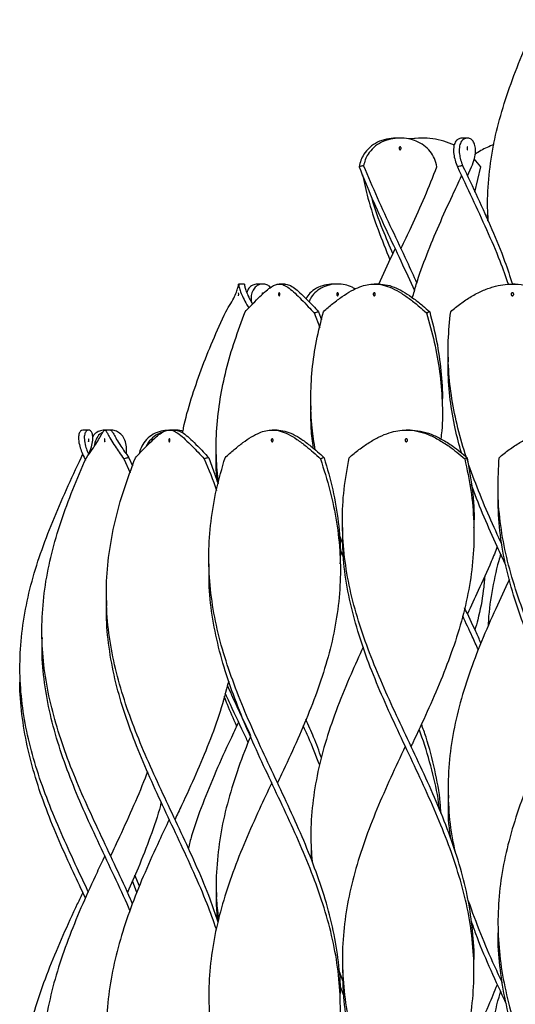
# Model space of a CAD drawing. Header units: millimetres. Extents: x 1128 to 3106, y 573 to 3385.
# Tile 32 of 44: x 2619 to 2789, y 1861 to 2199. Entities that reach past the tile are written whole.
import ezdxf

# ---------------------------------------------------------------- set-up
doc = ezdxf.new("R2010")
doc.units = ezdxf.units.MM

msp = doc.modelspace()

# ---------------------------------------------------------------- linework, layer by layer
at = {"color": 7, "linetype": 'Continuous', "lineweight": 25}
for p, q in [((2749.06, 2158.15), (2747.66, 2158.15)), ((2755.87, 2158.15), (2752.04, 2157.84)), ((2756.37, 2158.15), (2755.87, 2158.15)), ((2772.09, 2158.15), (2770.16, 2158.15)), ((2772.12, 2145.22), (2773.57, 2148.3)), ((2776.74, 2148.3), (2774.46, 2150.99)), ((2774.71, 2139.67), (2776.74, 2148.3)), ((2779.07, 2133.15), (2779.07, 2133.15)), ((2695.74, 2108.15), (2693.74, 2108.15)), ((2702.03, 2108.15), (2700.15, 2108.15)), ((2709.54, 2108.15), (2707.66, 2108.15)), ((2727.64, 2108.15), (2726.11, 2108.15)), ((2741.76, 2108.15), (2740.23, 2108.15)), ((2788.52, 2108.15), (2787.52, 2108.15)), ((2719.61, 2098.3), (2721.53, 2093.32)), ((2721.16, 2098.69), (2722.15, 2095.95)), ((2765.52, 2083.15), (2765.52, 2083.15)), ((2718.49, 2066.48), (2718.49, 2066.48)), ((2763.49, 2066.48), (2763.49, 2066.48)), ((2642.36, 2058.15), (2640.39, 2058.15)), ((2649.9, 2058.15), (2647.91, 2058.15)), ((2671.91, 2058.15), (2670.03, 2058.15)), ((2706.9, 2058.15), (2705.26, 2058.15)), ((2752.47, 2058.15), (2751.19, 2058.15)), ((2639.86, 2048.69), (2640.34, 2049.82)), ((2641.49, 2048.39), (2641.09, 2048.3)), ((2641.09, 2048.3), (2641.28, 2047.89)), ((2642.51, 2050.2), (2642.54, 2049.98)), ((2654.45, 2048.3), (2656.56, 2043.51)), ((2656.19, 2048.69), (2657.4, 2045.85)), ((2683.53, 2048.69), (2686.73, 2039.76)), ((2686.1, 2049.82), (2686.1, 2049.82)), ((2782.6, 2037.3), (2782.6, 2037.3)), ((2729.33, 2024.8), (2729.33, 2024.8)), ((2774.33, 2024.8), (2774.33, 2024.8)), ((2729.5, 2019.23), (2728.12, 2022.85)), ((2729.65, 2014.7), (2728.46, 2017.58)), ((2683.58, 2012.3), (2683.58, 2012.3)), ((2728.58, 2012.3), (2728.58, 2012.3)), ((2648.47, 1999.8), (2648.47, 1999.8)), ((2626.41, 1987.3), (2626.41, 1987.3)), ((2618.88, 1974.8), (2618.88, 1974.8)), ((2692.91, 1957.22), (2692.97, 1956.51)), ((2765.52, 1933.15), (2765.52, 1933.15)), ((2718.49, 1916.48), (2718.49, 1916.48)), ((2718.6, 1916.48), (2718.64, 1911.02)), ((2659.78, 1901.92), (2658.26, 1905.71)), ((2658.93, 1899.81), (2657.4, 1903.75)), ((2686.1, 1899.82), (2686.1, 1899.82)), ((2782.6, 1887.3), (2782.6, 1887.3)), ((2728.14, 1872.71), (2729.49, 1869.39)), ((2729.33, 1874.8), (2729.33, 1874.8)), ((2774.33, 1874.8), (2774.33, 1874.8)), ((2728.44, 1867.8), (2729.66, 1864.63)), ((2683.58, 1862.3), (2683.58, 1862.3)), ((2728.58, 1862.3), (2728.58, 1862.3))]:
    msp.add_line(p, q, dxfattribs=at)
at = {"color": 7, "linetype": 'Continuous', "lineweight": 25, "flags": 128}
for points in [[(2770.12, 2145.22), (2770.12, 2145.22), (2770.12, 2145.22)], [(2772.12, 2145.22), (2772.12, 2145.22), (2772.12, 2145.22)], [(2747.36, 2120.22), (2747.36, 2120.22), (2747.36, 2120.22)], [(2749.36, 2120.22), (2749.36, 2120.22), (2749.36, 2120.22)], [(2640.38, 2049.8), (2640.38, 2049.8), (2640.38, 2049.8)], [(2772.12, 1995.22), (2772.12, 1995.22), (2772.12, 1995.22)], [(2693.74, 1958.15), (2693.74, 1958.15), (2693.74, 1958.15)], [(2695.74, 1958.15), (2695.74, 1958.15), (2695.74, 1958.15)], [(2752.83, 1949.8), (2752.83, 1949.8), (2752.83, 1949.8)], [(2705.08, 1937.3), (2705.08, 1937.3), (2705.08, 1937.3)], [(2707.08, 1937.3), (2707.08, 1937.3), (2707.08, 1937.3)], [(2669.97, 1924.8), (2669.97, 1924.8), (2669.97, 1924.8)], [(2671.97, 1924.8), (2671.97, 1924.8), (2671.97, 1924.8)], [(2647.9, 1912.3), (2647.91, 1912.3), (2647.91, 1912.3)], [(2649.9, 1912.3), (2649.91, 1912.3), (2649.91, 1912.3)], [(2640.38, 1899.8), (2640.38, 1899.8), (2640.38, 1899.8)]]:
    msp.add_lwpolyline(points, dxfattribs=at)
at = {"color": 7, "linetype": 'Continuous', "lineweight": 25}
msp.add_arc((2691.64, 2104.65), 2.15, 346.4782, 13.3452, dxfattribs=at)
for points, knots in [([(2779.34, 2129.42), (2779.24, 2130.67), (2778.82, 2135.55), (2779.28, 2144.08), (2780.75, 2155), (2783.37, 2165.92), (2786.93, 2176.85), (2791.24, 2187.77), (2794.52, 2195.05), (2796.16, 2198.69)], [0, 0, 0, 0, 0.053813, 0.211527, 0.369209, 0.526891, 0.684607, 0.842319, 1, 1, 1, 1]), ([(2747.66, 2158.15), (2746.55, 2158.08), (2744.33, 2157.94), (2741.21, 2156.81), (2738.56, 2155.04), (2736.72, 2152.86), (2735.57, 2150.57), (2735.22, 2149.06), (2735.05, 2148.3)], [0, 0, 0, 0, 0.181814, 0.363523, 0.546237, 0.728902, 0.864425, 1, 1, 1, 1]), ([(2761.68, 2148.3), (2761.44, 2149.26), (2760.97, 2151.17), (2759.45, 2153.66), (2757.31, 2155.7), (2754.74, 2157.14), (2751.92, 2157.97), (2748.91, 2158.26), (2745.73, 2157.9), (2742.62, 2156.82), (2739.97, 2155.04), (2738.17, 2152.92), (2737.07, 2150.76), (2736.72, 2149.38), (2736.55, 2148.69)], [0, 0, 0, 0, 0.086907, 0.173752, 0.260827, 0.347937, 0.426835, 0.50576, 0.597608, 0.689402, 0.781714, 0.873999, 0.93699, 1, 1, 1, 1]), ([(2749.06, 2154.15), (2749.03, 2154.16), (2748.95, 2154.17), (2748.85, 2154.25), (2748.78, 2154.38), (2748.74, 2154.54), (2748.73, 2154.71), (2748.76, 2154.87), (2748.82, 2155.01), (2748.92, 2155.11), (2749, 2155.15), (2749.09, 2155.15), (2749.18, 2155.13), (2749.28, 2155.05), (2749.35, 2154.92), (2749.39, 2154.76), (2749.4, 2154.59), (2749.37, 2154.43), (2749.3, 2154.29), (2749.21, 2154.19), (2749.12, 2154.15), (2749.08, 2154.15), (2749.06, 2154.15)], [0, 0, 0, 0, 0.0539131, 0.1078306, 0.1616212, 0.2151988, 0.268652, 0.3221179, 0.3756872, 0.429375, 0.4831482, 0.4999987, 0.5538084, 0.607619, 0.6614024, 0.7151118, 0.7687114, 0.8222006, 0.875649, 0.9291846, 0.9829168, 1, 1, 1, 1]), ([(2767.66, 2155.7), (2766.46, 2156.2), (2764.1, 2157.19), (2760.26, 2157.95), (2756.25, 2158.28), (2753.56, 2157.97), (2752.15, 2157.81)], [0, 0, 0, 0, 0.250487, 0.492761, 0.735114, 1, 1, 1, 1]), ([(2770.16, 2158.15), (2769.74, 2158.08), (2768.91, 2157.94), (2767.89, 2156.81), (2767.33, 2155.04), (2767.35, 2152.86), (2767.83, 2150.57), (2768.39, 2149.06), (2768.67, 2148.3)], [0, 0, 0, 0, 0.181814, 0.363523, 0.546237, 0.728902, 0.864425, 1, 1, 1, 1]), ([(2773.57, 2148.3), (2773.92, 2149.26), (2774.61, 2151.17), (2774.97, 2153.66), (2774.78, 2155.7), (2774.12, 2157.14), (2773.16, 2157.97), (2772.03, 2158.26), (2770.84, 2157.9), (2769.82, 2156.82), (2769.26, 2155.04), (2769.29, 2152.92), (2769.74, 2150.76), (2770.23, 2149.38), (2770.48, 2148.69)], [0, 0, 0, 0, 0.086907, 0.173752, 0.260827, 0.347937, 0.426835, 0.50576, 0.597608, 0.689402, 0.781714, 0.873999, 0.93699, 1, 1, 1, 1]), ([(2772.09, 2154.15), (2772.08, 2154.16), (2772.06, 2154.17), (2772.03, 2154.25), (2772.01, 2154.38), (2771.99, 2154.54), (2771.99, 2154.71), (2772, 2154.87), (2772.01, 2155.01), (2772.04, 2155.11), (2772.07, 2155.15), (2772.1, 2155.15), (2772.12, 2155.13), (2772.15, 2155.05), (2772.18, 2154.92), (2772.19, 2154.76), (2772.19, 2154.59), (2772.18, 2154.43), (2772.16, 2154.29), (2772.13, 2154.19), (2772.11, 2154.15), (2772.09, 2154.15), (2772.09, 2154.15)], [0, 0, 0, 0, 0.0539131, 0.1078306, 0.1616212, 0.2151988, 0.268652, 0.3221179, 0.3756872, 0.429375, 0.4831482, 0.4999987, 0.5538084, 0.607619, 0.6614024, 0.7151118, 0.7687114, 0.8222006, 0.875649, 0.9291846, 0.9829168, 1, 1, 1, 1]), ([(2781.15, 2155.9), (2780.37, 2155.59), (2778.15, 2154.73), (2776, 2153.5), (2774.73, 2152.58), (2774.72, 2152.57)], [0, 0, 0, 0, 0.348123, 0.992584, 1, 1, 1, 1]), ([(2736.55, 2148.69), (2736.42, 2148.66), (2736.15, 2148.59), (2735.64, 2148.46), (2735.28, 2148.36), (2735.05, 2148.3)], [0, 0, 0, 0, 0.269889, 0.539779, 1, 1, 1, 1]), ([(2735.05, 2148.3), (2736.47, 2144.72), (2739.33, 2137.55), (2744.25, 2126.8), (2749.24, 2116.27), (2752.46, 2109.32), (2754.02, 2105.96)], [0, 0, 0, 0, 0.253779, 0.507611, 0.761454, 1, 1, 1, 1]), ([(2736.55, 2148.69), (2738.07, 2145.06), (2741.11, 2137.79), (2746.2, 2126.89), (2750.86, 2117.12), (2753.64, 2110.99), (2754.77, 2108.49)], [0, 0, 0, 0, 0.271119, 0.542295, 0.813471, 1, 1, 1, 1]), ([(2749.36, 2120.22), (2750.55, 2122.75), (2753.35, 2128.7), (2757.6, 2138.06), (2760.32, 2144.88), (2761.68, 2148.3)], [0, 0, 0, 0, 0.27035, 0.635241, 1, 1, 1, 1]), ([(2770.48, 2148.69), (2770.32, 2148.66), (2769.99, 2148.59), (2769.39, 2148.46), (2768.95, 2148.36), (2768.67, 2148.3)], [0, 0, 0, 0, 0.269889, 0.539779, 1, 1, 1, 1]), ([(2768.67, 2148.3), (2770.37, 2144.72), (2773.75, 2137.55), (2778.71, 2126.8), (2782.97, 2116.97), (2785.19, 2110.72), (2786.14, 2108.05)], [0, 0, 0, 0, 0.266983, 0.534022, 0.801072, 1, 1, 1, 1]), ([(2770.48, 2148.69), (2772.2, 2145.06), (2775.64, 2137.79), (2780.54, 2126.89), (2784.65, 2116.98), (2786.69, 2110.7), (2787.55, 2108.06)], [0, 0, 0, 0, 0.268257, 0.536569, 0.804882, 1, 1, 1, 1]), ([(2736.15, 2145.59), (2736.74, 2142.91), (2738.13, 2136.65), (2741.35, 2126.92), (2744.18, 2119.86), (2745.58, 2116.39)], [0, 0, 0, 0, 0.27528, 0.643369, 1, 1, 1, 1]), ([(2753.31, 2103.45), (2753.73, 2104.97), (2755.06, 2109.89), (2758.14, 2118.19), (2762.33, 2128.36), (2766.43, 2137.37), (2769.08, 2142.99), (2770.13, 2145.22)], [0, 0, 0, 0, 0.109521, 0.352971, 0.596371, 0.839863, 1, 1, 1, 1]), ([(2739.06, 2138.46), (2739.12, 2138.24), (2740.15, 2134.38), (2742.66, 2127.71), (2745.36, 2121.27), (2746.53, 2118.46)], [0, 0, 0, 0, 0.033425, 0.578335, 1, 1, 1, 1]), ([(2779.16, 2129.84), (2779.08, 2130.69), (2779, 2131.71), (2779.07, 2132.72), (2779.09, 2132.88)], [0, 0, 0, 0, 0.841831, 1, 1, 1, 1]), ([(2741.74, 2108.08), (2743.28, 2111.45), (2745.14, 2115.5), (2747.04, 2119.54), (2747.36, 2120.22)], [0, 0, 0, 0, 0.8329389, 1, 1, 1, 1]), ([(2689.33, 2098.69), (2689.93, 2099.63), (2691.14, 2101.51), (2692.41, 2103.93), (2693.23, 2105.9), (2693.62, 2107.24), (2693.74, 2107.99), (2693.74, 2108.25), (2693.74, 2107.9), (2693.95, 2106.82), (2694.53, 2105.12), (2695.57, 2102.93), (2696.52, 2101.18), (2697.19, 2100.13), (2697.28, 2099.99)], [0, 0, 0, 0, 0.0910714, 0.1820826, 0.2732763, 0.3645128, 0.4422178, 0.5212576, 0.6182275, 0.715141, 0.8109342, 0.8989782, 0.987052, 1, 1, 1, 1]), ([(2695.74, 2108.15), (2695.74, 2108.08), (2695.74, 2107.95), (2695.94, 2106.87), (2696.49, 2105.26), (2697.32, 2103.39), (2698.16, 2101.93), (2698.53, 2101.3)], [0, 0, 0, 0, 0.220178, 0.440438, 0.645221, 0.847095, 1, 1, 1, 1]), ([(2696.04, 2098.69), (2696.93, 2099.63), (2698.71, 2101.51), (2701.1, 2103.93), (2703.19, 2105.9), (2704.91, 2107.24), (2706.36, 2107.99), (2707.76, 2108.25), (2709.26, 2107.9), (2711.01, 2106.83), (2712.98, 2105.12), (2715.19, 2102.94), (2717.4, 2100.64), (2718.94, 2099.01), (2719.61, 2098.3)], [0, 0, 0, 0, 0.086354, 0.172651, 0.259122, 0.345632, 0.419312, 0.494258, 0.586205, 0.678099, 0.768931, 0.852414, 0.935926, 1, 1, 1, 1]), ([(2700.15, 2108.15), (2699.62, 2108.08), (2698.56, 2107.93), (2697.23, 2106.91), (2696.75, 2105.77), (2696.53, 2105.25)], [0, 0, 0, 0, 0.353091, 0.705978, 1, 1, 1, 1]), ([(2704.65, 2106.96), (2704.62, 2107.01), (2704.31, 2107.5), (2703.37, 2107.93), (2701.97, 2108.27), (2700.45, 2107.91), (2699.13, 2106.89), (2698.27, 2105.26), (2697.92, 2103.63), (2698.05, 2102.44), (2698.08, 2102.09)], [0, 0, 0, 0, 0.0127856, 0.1563841, 0.3000303, 0.4650161, 0.6300635, 0.7835132, 0.9347838, 1, 1, 1, 1]), ([(2709.54, 2108.15), (2710.06, 2108.08), (2711.11, 2107.95), (2712.81, 2106.87), (2714.7, 2105.27), (2716.83, 2103.2), (2718.99, 2100.96), (2720.51, 2099.37), (2721.16, 2098.69)], [0, 0, 0, 0, 0.1833952, 0.366859, 0.5374309, 0.7055805, 0.8737754, 1, 1, 1, 1]), ([(2726.11, 2108.15), (2725.11, 2108.08), (2723.1, 2107.94), (2720.36, 2106.81), (2718.17, 2105.22), (2717.25, 2103.79), (2716.84, 2103.16)], [0, 0, 0, 0, 0.26513, 0.530106, 0.792019, 1, 1, 1, 1]), ([(2733.64, 2106.42), (2733.3, 2106.66), (2732.28, 2107.36), (2730.21, 2107.95), (2727.52, 2108.26), (2724.68, 2107.91), (2722, 2106.88), (2719.84, 2105.26), (2718.46, 2103.63), (2718.02, 2102.44), (2717.89, 2102.09)], [0, 0, 0, 0, 0.0671362, 0.2028289, 0.3385667, 0.4944693, 0.6504302, 0.7954318, 0.9383743, 1, 1, 1, 1]), ([(2722.8, 2098.69), (2723.87, 2099.63), (2726.02, 2101.51), (2729.23, 2103.93), (2732.33, 2105.9), (2735.18, 2107.24), (2737.79, 2107.99), (2740.41, 2108.25), (2743.24, 2107.9), (2746.32, 2106.83), (2749.44, 2105.12), (2752.58, 2102.94), (2755.44, 2100.64), (2757.27, 2099.01), (2758.06, 2098.3)], [0, 0, 0, 0, 0.086354, 0.172651, 0.259122, 0.345632, 0.419312, 0.494258, 0.586205, 0.678099, 0.768931, 0.852414, 0.935926, 1, 1, 1, 1]), ([(2741.76, 2108.15), (2742.75, 2108.08), (2744.72, 2107.95), (2747.7, 2106.87), (2750.72, 2105.27), (2753.77, 2103.2), (2756.61, 2100.96), (2758.41, 2099.37), (2759.19, 2098.69)], [0, 0, 0, 0, 0.183395, 0.366859, 0.537431, 0.705581, 0.873775, 1, 1, 1, 1]), ([(2766.38, 2098.69), (2767.51, 2099.63), (2769.76, 2101.51), (2773.4, 2103.93), (2777.15, 2105.9), (2780.78, 2107.24), (2784.24, 2107.99), (2787.77, 2108.25), (2791.57, 2107.9), (2795.61, 2106.83), (2799.51, 2105.12), (2803.19, 2102.94), (2806.37, 2100.64), (2808.26, 2099.01), (2809.08, 2098.3)], [0, 0, 0, 0, 0.086354, 0.172651, 0.259122, 0.345632, 0.419312, 0.494258, 0.586205, 0.678099, 0.768931, 0.852414, 0.935926, 1, 1, 1, 1]), ([(2701.89, 2104.64), (2701.89, 2104.66), (2701.89, 2104.74), (2701.9, 2104.87), (2701.93, 2105.01), (2701.97, 2105.11), (2702, 2105.15), (2702.04, 2105.15), (2702.08, 2105.13), (2702.12, 2105.05), (2702.14, 2104.96), (2702.15, 2104.89), (2702.15, 2104.88)], [0, 0, 0, 0, 0.051809, 0.176933, 0.302299, 0.427942, 0.553785, 0.593219, 0.719148, 0.845079, 0.970945, 1, 1, 1, 1]), ([(2707.66, 2105.15), (2707.68, 2105.15), (2707.72, 2105.13), (2707.78, 2105.05), (2707.83, 2104.92), (2707.86, 2104.76), (2707.86, 2104.59), (2707.85, 2104.43), (2707.8, 2104.29), (2707.75, 2104.19), (2707.69, 2104.15), (2707.64, 2104.15), (2707.58, 2104.17), (2707.52, 2104.25), (2707.47, 2104.38), (2707.45, 2104.54), (2707.45, 2104.71), (2707.47, 2104.87), (2707.51, 2105.01), (2707.57, 2105.11), (2707.62, 2105.15), (2707.65, 2105.15), (2707.66, 2105.15)], [0, 0, 0, 0, 0.0538097, 0.1076203, 0.1614037, 0.2151131, 0.2687127, 0.3222019, 0.3756503, 0.429186, 0.4829181, 0.5000013, 0.5539144, 0.607832, 0.6616226, 0.7152001, 0.7686534, 0.8221192, 0.8756885, 0.9293763, 0.9831495, 1, 1, 1, 1]), ([(2727.64, 2104.15), (2727.61, 2104.16), (2727.55, 2104.17), (2727.46, 2104.25), (2727.39, 2104.38), (2727.35, 2104.54), (2727.35, 2104.71), (2727.37, 2104.87), (2727.43, 2105.01), (2727.51, 2105.11), (2727.59, 2105.15), (2727.67, 2105.15), (2727.74, 2105.13), (2727.83, 2105.05), (2727.9, 2104.92), (2727.94, 2104.76), (2727.94, 2104.59), (2727.91, 2104.43), (2727.85, 2104.29), (2727.77, 2104.19), (2727.7, 2104.15), (2727.66, 2104.15), (2727.64, 2104.15)], [0, 0, 0, 0, 0.053913, 0.107831, 0.161621, 0.215199, 0.268652, 0.322118, 0.375687, 0.429375, 0.483148, 0.499999, 0.553808, 0.607619, 0.661402, 0.715112, 0.768711, 0.822201, 0.875649, 0.929185, 0.982917, 1, 1, 1, 1]), ([(2740.23, 2105.15), (2740.26, 2105.15), (2740.34, 2105.13), (2740.45, 2105.05), (2740.53, 2104.92), (2740.57, 2104.76), (2740.58, 2104.59), (2740.55, 2104.43), (2740.48, 2104.29), (2740.38, 2104.19), (2740.29, 2104.15), (2740.2, 2104.15), (2740.1, 2104.17), (2740, 2104.25), (2739.92, 2104.38), (2739.88, 2104.54), (2739.87, 2104.71), (2739.91, 2104.87), (2739.98, 2105.01), (2740.07, 2105.11), (2740.16, 2105.15), (2740.21, 2105.15), (2740.23, 2105.15)], [0, 0, 0, 0, 0.05381, 0.10762, 0.161404, 0.215113, 0.268713, 0.322202, 0.37565, 0.429186, 0.482918, 0.500001, 0.553914, 0.607832, 0.661623, 0.7152, 0.768653, 0.822119, 0.875689, 0.929376, 0.98315, 1, 1, 1, 1]), ([(2787.52, 2105.15), (2787.57, 2105.15), (2787.67, 2105.13), (2787.8, 2105.05), (2787.91, 2104.92), (2787.96, 2104.76), (2787.97, 2104.59), (2787.93, 2104.43), (2787.84, 2104.29), (2787.71, 2104.19), (2787.6, 2104.15), (2787.48, 2104.15), (2787.36, 2104.17), (2787.23, 2104.25), (2787.12, 2104.38), (2787.07, 2104.54), (2787.06, 2104.71), (2787.1, 2104.87), (2787.19, 2105.01), (2787.32, 2105.11), (2787.44, 2105.15), (2787.5, 2105.15), (2787.52, 2105.15)], [0, 0, 0, 0, 0.05381, 0.10762, 0.161404, 0.215113, 0.268713, 0.322202, 0.37565, 0.429186, 0.482918, 0.500001, 0.553914, 0.607832, 0.661623, 0.7152, 0.768653, 0.822119, 0.875689, 0.929376, 0.98315, 1, 1, 1, 1]), ([(2674.6, 2057.14), (2674.7, 2057.71), (2675.37, 2061.6), (2677.47, 2068.81), (2680.82, 2078.77), (2684.84, 2088.73), (2687.83, 2095.37), (2689.33, 2098.69)], [0, 0, 0, 0, 0.041229, 0.280963, 0.520602, 0.760335, 1, 1, 1, 1]), ([(2686.83, 2040.13), (2686.54, 2042.99), (2685.91, 2049.23), (2686.16, 2058.79), (2687.31, 2068.81), (2689.41, 2078.77), (2692.3, 2088.73), (2694.79, 2095.37), (2696.04, 2098.69)], [0, 0, 0, 0, 0.146575, 0.319717, 0.489817, 0.65985, 0.829949, 1, 1, 1, 1]), ([(2720.02, 2051.36), (2719.61, 2053.86), (2718.67, 2059.68), (2718.32, 2068.81), (2718.82, 2078.77), (2720.26, 2088.73), (2721.95, 2095.37), (2722.8, 2098.69)], [0, 0, 0, 0, 0.1583335, 0.3687863, 0.5791563, 0.7896081, 1, 1, 1, 1]), ([(2719.61, 2098.3), (2719.75, 2098.34), (2720.03, 2098.41), (2720.54, 2098.54), (2720.92, 2098.64), (2721.16, 2098.69)], [0, 0, 0, 0, 0.26989, 0.53978, 1, 1, 1, 1]), ([(2758.06, 2098.3), (2758.16, 2098.34), (2758.36, 2098.41), (2758.74, 2098.54), (2759.01, 2098.64), (2759.19, 2098.69)], [0, 0, 0, 0, 0.26989, 0.53978, 1, 1, 1, 1]), ([(2758.06, 2098.3), (2759.02, 2094.93), (2760.95, 2088.2), (2762.75, 2078.11), (2763.57, 2068.01), (2763.63, 2060.35), (2763.11, 2056.06), (2763, 2055.13)], [0, 0, 0, 0, 0.233849, 0.467786, 0.701635, 0.935521, 1, 1, 1, 1]), ([(2759.19, 2098.69), (2760.05, 2095.31), (2761.79, 2088.55), (2763.14, 2078.41), (2763.69, 2071.13), (2763.46, 2067.23), (2763.43, 2066.71)], [0, 0, 0, 0, 0.317027, 0.634155, 0.951161, 1, 1, 1, 1]), ([(2784.02, 2018.81), (2782.54, 2022.02), (2779.51, 2028.61), (2775.34, 2038.57), (2771.66, 2048.71), (2768.73, 2058.79), (2766.66, 2068.81), (2765.55, 2078.77), (2765.35, 2088.73), (2766.04, 2095.37), (2766.38, 2098.69)], [0, 0, 0, 0, 0.120388, 0.247366, 0.374304, 0.501245, 0.625955, 0.750616, 0.875326, 1, 1, 1, 1]), ([(2770.05, 2050.36), (2769.29, 2053.12), (2767.63, 2059.18), (2766.15, 2068.55), (2765.4, 2076.72), (2765.58, 2081.59), (2765.64, 2083.15)], [0, 0, 0, 0, 0.2524, 0.554855, 0.857202, 1, 1, 1, 1]), ([(2719.34, 2051.93), (2719.05, 2054.16), (2718.43, 2059.01), (2718.52, 2063.87), (2718.57, 2066.48)], [0, 0, 0, 0, 0.460739, 1, 1, 1, 1]), ([(2640.39, 2058.15), (2640.12, 2058.08), (2639.58, 2057.94), (2638.99, 2056.81), (2638.85, 2055.04), (2639.23, 2052.86), (2640.01, 2050.57), (2640.73, 2049.06), (2641.09, 2048.3)], [0, 0, 0, 0, 0.181814, 0.363523, 0.546237, 0.728902, 0.864425, 1, 1, 1, 1]), ([(2642.34, 2049.82), (2642.54, 2050.26), (2643.17, 2051.64), (2643.71, 2053.65), (2643.91, 2055.7), (2643.63, 2057.14), (2643.06, 2057.97), (2642.32, 2058.26), (2641.55, 2057.9), (2640.96, 2056.82), (2640.82, 2055.04), (2641.21, 2052.92), (2641.8, 2051.11), (2642.26, 2050.12), (2642.4, 2049.81)], [0, 0, 0, 0, 0.043274, 0.137868, 0.232712, 0.327595, 0.413533, 0.4995, 0.599544, 0.699528, 0.800077, 0.900597, 0.969209, 1, 1, 1, 1]), ([(2641.62, 2048.69), (2642.3, 2049.63), (2643.67, 2051.51), (2645.24, 2053.93), (2646.39, 2055.9), (2647.12, 2057.24), (2647.58, 2057.99), (2647.93, 2058.25), (2648.32, 2057.9), (2648.92, 2056.82), (2649.91, 2055.03), (2651.24, 2052.86), (2652.79, 2050.57), (2653.9, 2049.06), (2654.45, 2048.3)], [0, 0, 0, 0, 0.086356, 0.172655, 0.259128, 0.345641, 0.419944, 0.494267, 0.586216, 0.678112, 0.770517, 0.862897, 0.931435, 1, 1, 1, 1]), ([(2647.87, 2058.13), (2647.26, 2058.05), (2646, 2057.9), (2644.54, 2057.07), (2643.96, 2056.17), (2643.78, 2055.88)], [0, 0, 0, 0, 0.389177, 0.804779, 1, 1, 1, 1]), ([(2647.21, 2057.36), (2646.85, 2057.17), (2645.9, 2056.66), (2644.88, 2055), (2644.32, 2053.49), (2644.3, 2052.55), (2644.3, 2052.53)], [0, 0, 0, 0, 0.230516, 0.610809, 0.990993, 1, 1, 1, 1]), ([(2655.24, 2050.01), (2655.3, 2050.38), (2655.5, 2051.7), (2655.24, 2053.65), (2654.42, 2055.71), (2653.11, 2057.14), (2651.51, 2057.99), (2650.38, 2058.1), (2649.81, 2058.15)], [0, 0, 0, 0, 0.075171, 0.266925, 0.459186, 0.651526, 0.825734, 1, 1, 1, 1]), ([(2649.9, 2058.15), (2650.04, 2058.08), (2650.31, 2057.94), (2650.91, 2056.81), (2651.91, 2055.04), (2653.21, 2052.92), (2654.68, 2050.76), (2655.69, 2049.38), (2656.19, 2048.69)], [0, 0, 0, 0, 0.185837, 0.371564, 0.55834, 0.745062, 0.872512, 1, 1, 1, 1]), ([(2658.42, 2048.69), (2659.31, 2049.63), (2661.1, 2051.51), (2663.48, 2053.93), (2665.57, 2055.9), (2667.29, 2057.24), (2668.74, 2057.99), (2670.14, 2058.25), (2671.64, 2057.9), (2673.39, 2056.82), (2675.45, 2055.03), (2677.63, 2052.86), (2679.84, 2050.57), (2681.27, 2049.06), (2681.98, 2048.3)], [0, 0, 0, 0, 0.086356, 0.172655, 0.259128, 0.345641, 0.419944, 0.494267, 0.586216, 0.678112, 0.770517, 0.862897, 0.931435, 1, 1, 1, 1]), ([(2669.67, 2058.08), (2668.85, 2058.02), (2667.03, 2057.88), (2664.42, 2056.81), (2662.11, 2055.04), (2660.62, 2052.85), (2659.9, 2051.14), (2659.77, 2050.23), (2659.74, 2050.08)], [0, 0, 0, 0, 0.1733317, 0.3848141, 0.5974668, 0.8100629, 0.9677916, 1, 1, 1, 1]), ([(2667.47, 2057.27), (2666.98, 2057.1), (2665.56, 2056.61), (2663.71, 2055), (2662.44, 2053.47), (2662.09, 2052.52), (2662.08, 2052.48)], [0, 0, 0, 0, 0.2024463, 0.5931746, 0.9837911, 1, 1, 1, 1]), ([(2674.71, 2057.74), (2674.57, 2057.79), (2673.64, 2058.12), (2672.61, 2058.14), (2671.74, 2058.15)], [0, 0, 0, 0, 0.147015, 1, 1, 1, 1]), ([(2671.91, 2058.15), (2672.45, 2058.08), (2673.51, 2057.94), (2675.27, 2056.81), (2677.33, 2055.04), (2679.47, 2052.92), (2681.56, 2050.76), (2682.87, 2049.38), (2683.53, 2048.69)], [0, 0, 0, 0, 0.185837, 0.371564, 0.55834, 0.745062, 0.872512, 1, 1, 1, 1]), ([(2689.11, 2048.69), (2690.15, 2049.63), (2692.23, 2051.51), (2695.27, 2053.93), (2698.15, 2055.9), (2700.75, 2057.24), (2703.09, 2057.99), (2705.43, 2058.25), (2707.94, 2057.9), (2710.73, 2056.82), (2713.72, 2055.03), (2716.61, 2052.86), (2719.33, 2050.57), (2720.97, 2049.06), (2721.8, 2048.3)], [0, 0, 0, 0, 0.086356, 0.172655, 0.259128, 0.345641, 0.419944, 0.494267, 0.586216, 0.678112, 0.770517, 0.862897, 0.931435, 1, 1, 1, 1]), ([(2706.9, 2058.15), (2707.79, 2058.08), (2709.58, 2057.94), (2712.37, 2056.81), (2715.35, 2055.04), (2718.18, 2052.92), (2720.77, 2050.76), (2722.29, 2049.38), (2723.04, 2048.69)], [0, 0, 0, 0, 0.185837, 0.371564, 0.55834, 0.745062, 0.872512, 1, 1, 1, 1]), ([(2731.61, 2048.69), (2732.72, 2049.63), (2734.96, 2051.51), (2738.44, 2053.93), (2741.92, 2055.9), (2745.21, 2057.24), (2748.29, 2057.99), (2751.41, 2058.25), (2754.77, 2057.9), (2758.4, 2056.82), (2762.11, 2055.03), (2765.51, 2052.86), (2768.55, 2050.57), (2770.31, 2049.06), (2771.19, 2048.3)], [0, 0, 0, 0, 0.086356, 0.172655, 0.259128, 0.345641, 0.419944, 0.494267, 0.586216, 0.678112, 0.770517, 0.862897, 0.931435, 1, 1, 1, 1]), ([(2752.47, 2058.15), (2753.66, 2058.08), (2756.05, 2057.94), (2759.68, 2056.81), (2763.39, 2055.04), (2766.71, 2052.92), (2769.61, 2050.76), (2771.24, 2049.38), (2772.05, 2048.69)], [0, 0, 0, 0, 0.185837, 0.371564, 0.55834, 0.745062, 0.872512, 1, 1, 1, 1]), ([(2783.01, 2048.69), (2784.12, 2049.63), (2786.36, 2051.51), (2790.04, 2053.93), (2793.89, 2055.9), (2797.65, 2057.24), (2801.26, 2057.99), (2804.95, 2058.25), (2808.92, 2057.9), (2813.15, 2056.82), (2817.33, 2055.03), (2821.01, 2052.86), (2824.17, 2050.57), (2825.91, 2049.06), (2826.78, 2048.3)], [0, 0, 0, 0, 0.0863563, 0.1726555, 0.2591277, 0.3456406, 0.4199439, 0.494267, 0.5862164, 0.6781124, 0.7705169, 0.8628968, 0.9314351, 1, 1, 1, 1]), ([(2642.37, 2054.15), (2642.36, 2054.16), (2642.35, 2054.17), (2642.34, 2054.25), (2642.32, 2054.38), (2642.32, 2054.54), (2642.31, 2054.71), (2642.32, 2054.87), (2642.33, 2055.01), (2642.34, 2055.11), (2642.35, 2055.15), (2642.37, 2055.15), (2642.38, 2055.13), (2642.4, 2055.05), (2642.41, 2054.92), (2642.42, 2054.76), (2642.42, 2054.59), (2642.41, 2054.43), (2642.4, 2054.29), (2642.39, 2054.19), (2642.37, 2054.15), (2642.37, 2054.15), (2642.37, 2054.15)], [0, 0, 0, 0, 0.053913, 0.107831, 0.161621, 0.215199, 0.268652, 0.322118, 0.375687, 0.429375, 0.483148, 0.499999, 0.553808, 0.607619, 0.661402, 0.715112, 0.768711, 0.822201, 0.875649, 0.929185, 0.982917, 1, 1, 1, 1]), ([(2647.91, 2055.15), (2647.92, 2055.15), (2647.93, 2055.13), (2647.96, 2055.05), (2647.97, 2054.92), (2647.98, 2054.76), (2647.99, 2054.59), (2647.98, 2054.43), (2647.97, 2054.29), (2647.94, 2054.19), (2647.92, 2054.15), (2647.9, 2054.15), (2647.88, 2054.17), (2647.85, 2054.25), (2647.83, 2054.38), (2647.83, 2054.54), (2647.83, 2054.71), (2647.84, 2054.87), (2647.85, 2055.01), (2647.87, 2055.11), (2647.89, 2055.15), (2647.9, 2055.15), (2647.91, 2055.15)], [0, 0, 0, 0, 0.05381, 0.10762, 0.161404, 0.215113, 0.268713, 0.322202, 0.37565, 0.429186, 0.482918, 0.500001, 0.553914, 0.607832, 0.661623, 0.7152, 0.768653, 0.822119, 0.875689, 0.929376, 0.98315, 1, 1, 1, 1]), ([(2670.03, 2055.15), (2670.05, 2055.15), (2670.1, 2055.13), (2670.16, 2055.05), (2670.21, 2054.92), (2670.23, 2054.76), (2670.24, 2054.59), (2670.22, 2054.43), (2670.18, 2054.29), (2670.12, 2054.19), (2670.07, 2054.15), (2670.01, 2054.15), (2669.96, 2054.17), (2669.9, 2054.25), (2669.85, 2054.38), (2669.83, 2054.54), (2669.82, 2054.71), (2669.85, 2054.87), (2669.89, 2055.01), (2669.94, 2055.11), (2669.99, 2055.15), (2670.02, 2055.15), (2670.03, 2055.15)], [0, 0, 0, 0, 0.05381, 0.10762, 0.161404, 0.215113, 0.268713, 0.322202, 0.37565, 0.429186, 0.482918, 0.500001, 0.553914, 0.607832, 0.661623, 0.7152, 0.768653, 0.822119, 0.875689, 0.929376, 0.98315, 1, 1, 1, 1]), ([(2705.26, 2055.15), (2705.29, 2055.15), (2705.36, 2055.13), (2705.46, 2055.05), (2705.53, 2054.92), (2705.57, 2054.76), (2705.58, 2054.59), (2705.55, 2054.43), (2705.49, 2054.29), (2705.4, 2054.19), (2705.31, 2054.15), (2705.23, 2054.15), (2705.15, 2054.17), (2705.05, 2054.25), (2704.98, 2054.38), (2704.94, 2054.54), (2704.94, 2054.71), (2704.97, 2054.87), (2705.03, 2055.01), (2705.12, 2055.11), (2705.2, 2055.15), (2705.25, 2055.15), (2705.26, 2055.15)], [0, 0, 0, 0, 0.05381, 0.10762, 0.161404, 0.215113, 0.268713, 0.322202, 0.37565, 0.429186, 0.482918, 0.500001, 0.553914, 0.607832, 0.661623, 0.7152, 0.768653, 0.822119, 0.875689, 0.929376, 0.98315, 1, 1, 1, 1]), ([(2751.18, 2055.15), (2751.23, 2055.15), (2751.32, 2055.13), (2751.44, 2055.05), (2751.53, 2054.92), (2751.59, 2054.76), (2751.6, 2054.59), (2751.56, 2054.43), (2751.48, 2054.29), (2751.36, 2054.19), (2751.26, 2054.15), (2751.15, 2054.15), (2751.04, 2054.17), (2750.92, 2054.25), (2750.83, 2054.38), (2750.78, 2054.54), (2750.77, 2054.71), (2750.81, 2054.87), (2750.89, 2055.01), (2751.01, 2055.11), (2751.11, 2055.15), (2751.17, 2055.15), (2751.18, 2055.15)], [0, 0, 0, 0, 0.05381, 0.10762, 0.161404, 0.215113, 0.268713, 0.322202, 0.37565, 0.429186, 0.482918, 0.500001, 0.553914, 0.607832, 0.661623, 0.7152, 0.768653, 0.822119, 0.875689, 0.929376, 0.98315, 1, 1, 1, 1]), ([(2642.38, 1899.8), (2641.06, 1902.59), (2638.06, 1908.94), (2633.49, 1918.87), (2628.95, 1929.58), (2625.03, 1940.29), (2621.93, 1951.01), (2619.81, 1961.72), (2618.77, 1972.44), (2618.86, 1983.22), (2620.11, 1994.08), (2622.47, 2005), (2625.82, 2015.92), (2629.99, 2026.85), (2634.74, 2037.77), (2638.15, 2045.05), (2639.86, 2048.69)], [0, 0, 0, 0, 0.056059, 0.128028, 0.19998, 0.271938, 0.343914, 0.415872, 0.487824, 0.559793, 0.633168, 0.706529, 0.779889, 0.853265, 0.92664, 1, 1, 1, 1]), ([(2657.37, 1895.96), (2657.17, 1896.45), (2655.47, 1900.51), (2651.85, 1908.15), (2646.8, 1918.87), (2641.81, 1929.58), (2637.19, 1940.29), (2633.16, 1951.01), (2629.91, 1961.72), (2627.62, 1972.44), (2626.38, 1983.22), (2626.29, 1994.08), (2627.38, 2005), (2629.59, 2015.92), (2632.82, 2026.85), (2636.85, 2037.77), (2640.03, 2045.05), (2641.62, 2048.69)], [0, 0, 0, 0, 0.009682, 0.079838, 0.149994, 0.220134, 0.290279, 0.360442, 0.430587, 0.500726, 0.570882, 0.642409, 0.713922, 0.785434, 0.856962, 0.928488, 1, 1, 1, 1]), ([(2686.75, 1889.65), (2685.87, 1892.24), (2683.78, 1898.41), (2679.66, 1908.15), (2674.79, 1918.87), (2669.71, 1929.58), (2664.7, 1940.29), (2660, 1951.01), (2655.85, 1961.72), (2652.46, 1972.44), (2649.98, 1983.22), (2648.56, 1994.08), (2648.3, 2005), (2649.22, 2015.92), (2651.29, 2026.85), (2654.33, 2037.77), (2657.06, 2045.05), (2658.42, 2048.69)], [0, 0, 0, 0, 0.048967, 0.11634, 0.183713, 0.25107, 0.318433, 0.385812, 0.453175, 0.520532, 0.587905, 0.656594, 0.72527, 0.793946, 0.862636, 0.931325, 1, 1, 1, 1]), ([(2656.19, 2048.69), (2656.03, 2048.66), (2655.72, 2048.59), (2655.14, 2048.46), (2654.72, 2048.36), (2654.45, 2048.3)], [0, 0, 0, 0, 0.269889, 0.539779, 1, 1, 1, 1]), ([(2683.53, 2048.69), (2683.39, 2048.66), (2683.11, 2048.59), (2682.59, 2048.46), (2682.22, 2048.36), (2681.98, 2048.3)], [0, 0, 0, 0, 0.2698894, 0.539779, 1, 1, 1, 1]), ([(2681.98, 2048.3), (2683.49, 2044.68), (2685.01, 2041.05), (2686.13, 2037.43), (2686.13, 2037.42)], [0, 0, 0, 0, 0.998024, 1, 1, 1, 1]), ([(2728.52, 1863.67), (2728.55, 1864.21), (2728.76, 1868.32), (2728.06, 1876.01), (2726.38, 1886.72), (2723.57, 1897.44), (2719.91, 1908.15), (2715.56, 1918.87), (2710.73, 1929.58), (2705.66, 1940.29), (2700.62, 1951.01), (2695.85, 1961.72), (2691.6, 1972.44), (2688.04, 1983.22), (2685.39, 1994.08), (2683.8, 2005), (2683.37, 2015.92), (2684.13, 2026.85), (2685.98, 2037.77), (2688.07, 2045.05), (2689.11, 2048.69)], [0, 0, 0, 0, 0.008776, 0.066695, 0.124599, 0.182499, 0.240413, 0.298326, 0.356226, 0.41413, 0.472049, 0.529953, 0.587853, 0.645766, 0.704811, 0.763844, 0.822877, 0.881923, 0.940967, 1, 1, 1, 1]), ([(2686.41, 2040.65), (2686.18, 2043.28), (2685.93, 2046.33), (2686.12, 2049.39), (2686.15, 2049.81)], [0, 0, 0, 0, 0.8605318, 1, 1, 1, 1]), ([(2721.8, 2048.3), (2722.94, 2044.68), (2725.23, 2037.44), (2727.46, 2026.58), (2728.65, 2015.72), (2728.65, 2004.87), (2727.5, 1994.01), (2725.26, 1983.2), (2722.06, 1972.44), (2718.06, 1961.72), (2713.47, 1951.01), (2709.7, 1942.87), (2707.55, 1938.3), (2707.08, 1937.3)], [0, 0, 0, 0, 0.097813, 0.195642, 0.293482, 0.391299, 0.489113, 0.586948, 0.683489, 0.780007, 0.876532, 0.973082, 1, 1, 1, 1]), ([(2723.04, 2048.69), (2722.93, 2048.66), (2722.7, 2048.59), (2722.29, 2048.46), (2721.99, 2048.36), (2721.8, 2048.3)], [0, 0, 0, 0, 0.269889, 0.539779, 1, 1, 1, 1]), ([(2723.04, 2048.69), (2724.1, 2045.01), (2726.22, 2037.65), (2728, 2026.6), (2728.77, 2018.15), (2728.51, 2013.39), (2728.45, 2012.31)], [0, 0, 0, 0, 0.3036463, 0.6073384, 0.9110596, 1, 1, 1, 1]), ([(2774.28, 1875), (2774.31, 1875.34), (2774.56, 1879.24), (2773.99, 1886.72), (2772.5, 1897.44), (2769.85, 1908.15), (2766.33, 1918.87), (2762.07, 1929.58), (2757.31, 1940.29), (2752.26, 1951.01), (2747.2, 1961.72), (2742.37, 1972.44), (2737.98, 1983.22), (2734.28, 1994.08), (2731.46, 2005), (2729.71, 2015.92), (2729.12, 2026.85), (2729.64, 2037.77), (2730.95, 2045.05), (2731.61, 2048.69)], [0, 0, 0, 0, 0.00581, 0.067492, 0.129169, 0.19086, 0.252552, 0.314229, 0.37591, 0.437608, 0.499289, 0.560966, 0.622658, 0.685554, 0.748438, 0.811323, 0.87422, 0.937116, 1, 1, 1, 1]), ([(2771.19, 2048.3), (2771.96, 2044.68), (2773.51, 2037.44), (2774.46, 2026.58), (2774.31, 2015.72), (2772.98, 2004.87), (2770.57, 1994.01), (2767.21, 1983.2), (2763.08, 1972.44), (2758.41, 1961.72), (2754.89, 1954.18), (2753.02, 1950.21), (2752.83, 1949.8)], [0, 0, 0, 0, 0.110226, 0.22047, 0.330727, 0.440957, 0.551185, 0.661435, 0.770227, 0.878994, 0.98777, 1, 1, 1, 1]), ([(2772.05, 2048.69), (2771.97, 2048.66), (2771.81, 2048.59), (2771.52, 2048.46), (2771.32, 2048.36), (2771.19, 2048.3)], [0, 0, 0, 0, 0.269889, 0.539779, 1, 1, 1, 1]), ([(2772.05, 2048.69), (2772.69, 2045.01), (2773.97, 2037.65), (2774.56, 2029.68), (2774.29, 2025.41), (2774.25, 2024.81)], [0, 0, 0, 0, 0.4625552, 0.9251802, 1, 1, 1, 1]), ([(2827.57, 1887.34), (2827.56, 1890.71), (2827.53, 1897.64), (2826.08, 1908.15), (2823.64, 1918.87), (2820.25, 1929.58), (2816.1, 1940.29), (2811.4, 1951.01), (2806.39, 1961.72), (2801.31, 1972.44), (2796.39, 1983.22), (2791.89, 1994.08), (2788.04, 2005), (2785.08, 2015.92), (2783.18, 2026.85), (2782.35, 2037.77), (2782.79, 2045.05), (2783.01, 2048.69)], [0, 0, 0, 0, 0.062564, 0.128974, 0.195383, 0.261778, 0.328177, 0.394593, 0.460993, 0.527387, 0.593797, 0.661504, 0.729198, 0.796892, 0.8646, 0.932307, 1, 1, 1, 1]), ([(2785.37, 2011.69), (2784.34, 2013.88), (2781.73, 2019.43), (2777.84, 2028.34), (2774.85, 2035.49), (2773.6, 2039.26), (2773.47, 2039.67)], [0, 0, 0, 0, 0.2342436, 0.5950523, 0.9560022, 1, 1, 1, 1]), ([(2806.1, 1812.31), (2807.36, 1814.99), (2810.28, 1821.19), (2814.69, 1830.99), (2819.04, 1841.72), (2822.72, 1852.54), (2825.49, 1863.37), (2827.22, 1874.19), (2827.82, 1885.01), (2827.26, 1895.83), (2825.56, 1906.65), (2822.82, 1917.47), (2819.17, 1928.29), (2814.81, 1939.12), (2809.94, 1949.94), (2804.83, 1960.76), (2799.73, 1971.58), (2794.89, 1982.45), (2790.55, 1993.38), (2786.95, 2004.37), (2784.33, 2015.35), (2782.72, 2026.33), (2782.64, 2033.66), (2782.61, 2037.32)], [0, 0, 0, 0, 0.035755, 0.082639, 0.130726, 0.178818, 0.22692, 0.27501, 0.323098, 0.371194, 0.419293, 0.467382, 0.51547, 0.56357, 0.611666, 0.659753, 0.707843, 0.755945, 0.804756, 0.853561, 0.90237, 0.951189, 1, 1, 1, 1]), ([(2752.83, 1799.81), (2754.39, 1803.14), (2757.62, 1809.99), (2762.21, 1820.35), (2766.42, 1830.99), (2769.93, 1841.72), (2772.55, 1852.54), (2774.11, 1863.37), (2774.53, 1874.19), (2773.79, 1885.01), (2771.93, 1895.83), (2769.03, 1906.65), (2765.26, 1917.47), (2760.8, 1928.29), (2755.88, 1939.12), (2750.76, 1949.94), (2745.69, 1960.76), (2740.93, 1971.58), (2736.71, 1982.45), (2733.25, 1993.38), (2730.78, 2004.37), (2729.37, 2014.83), (2729.39, 2021.63), (2729.4, 2024.77)], [0, 0, 0, 0, 0.044435, 0.091334, 0.138226, 0.186322, 0.234424, 0.282535, 0.330635, 0.378731, 0.426837, 0.474946, 0.523043, 0.571141, 0.61925, 0.667355, 0.715451, 0.763551, 0.811663, 0.860482, 0.909297, 0.958115, 1, 1, 1, 1]), ([(2782.35, 2018.17), (2781.68, 2016.5), (2779.67, 2011.49), (2776.17, 2003.84), (2773.36, 1997.86), (2772.12, 1995.22)], [0, 0, 0, 0, 0.21878, 0.654561, 1, 1, 1, 1]), ([(2783.53, 2015.65), (2783.29, 2014.89), (2781.93, 2010.52), (2780.46, 2002.54), (2779.27, 1995.1), (2779.25, 1991.26), (2779.24, 1991.03)], [0, 0, 0, 0, 0.092748, 0.532285, 0.971737, 1, 1, 1, 1]), ([(2707.08, 1787.3), (2707.3, 1787.77), (2709.17, 1791.76), (2712.67, 1799.25), (2717.27, 1809.8), (2721.33, 1820.35), (2724.67, 1830.99), (2727.12, 1841.72), (2728.5, 1852.54), (2728.74, 1863.37), (2727.82, 1874.19), (2725.79, 1885.01), (2722.75, 1895.83), (2718.86, 1906.65), (2714.31, 1917.47), (2709.34, 1928.29), (2704.21, 1939.12), (2699.17, 1949.94), (2694.48, 1960.76), (2690.39, 1971.58), (2687.08, 1982.45), (2684.77, 1993.38), (2683.55, 2003.35), (2683.65, 2009.66), (2683.7, 2012.3)], [0, 0, 0, 0, 0.0062316, 0.0531137, 0.0999911, 0.1468822, 0.1937675, 0.241856, 0.2899504, 0.338054, 0.3861459, 0.4342348, 0.4823329, 0.5304342, 0.578524, 0.6266143, 0.6747164, 0.7228135, 0.7709022, 0.8189947, 0.8670985, 0.9159104, 0.9647172, 1, 1, 1, 1]), ([(2786.49, 2007), (2784.91, 2003.65), (2781.59, 1996.57), (2776.85, 1985.75), (2772.56, 1974.55), (2769.11, 1963.35), (2766.71, 1952.22), (2765.46, 1941.15), (2765.46, 1930.15), (2766.28, 1921.01), (2767.49, 1915.53), (2767.89, 1913.72)], [0, 0, 0, 0, 0.107778, 0.227832, 0.34788, 0.467937, 0.588013, 0.705939, 0.823845, 0.941753, 1, 1, 1, 1]), ([(2778.03, 2008.07), (2777.89, 2006.43), (2777.46, 2001.46), (2776.29, 1995.34), (2775.02, 1990.87), (2774.7, 1989.72)], [0, 0, 0, 0, 0.268184, 0.813224, 1, 1, 1, 1]), ([(2686.15, 1887.2), (2685.13, 1890.08), (2682.82, 1896.56), (2678.44, 1906.65), (2673.45, 1917.47), (2668.31, 1928.29), (2663.31, 1939.12), (2658.7, 1949.94), (2654.72, 1960.76), (2651.56, 1971.58), (2649.43, 1982.45), (2648.39, 1991.86), (2648.56, 1997.66), (2648.62, 1999.8)], [0, 0, 0, 0, 0.076623, 0.17274, 0.268833, 0.364927, 0.461045, 0.557152, 0.653243, 0.749342, 0.845463, 0.942999, 1, 1, 1, 1]), ([(2776.75, 1985.21), (2776.16, 1986.52), (2774.35, 1990.55), (2772.43, 1994.59), (2771.13, 1997.3)], [0, 0, 0, 0, 0.326161, 1, 1, 1, 1]), ([(2775.87, 1982.89), (2775.17, 1984.41), (2773.42, 1988.26), (2771.6, 1992.1), (2770.5, 1994.42)], [0, 0, 0, 0, 0.396486, 1, 1, 1, 1]), ([(2656.55, 1893.56), (2656.23, 1894.32), (2654.36, 1898.68), (2650.56, 1906.65), (2645.46, 1917.47), (2640.49, 1928.29), (2635.97, 1939.12), (2632.11, 1949.94), (2629.09, 1960.76), (2627.15, 1971.58), (2626.27, 1980.35), (2626.48, 1985.51), (2626.55, 1987.07)], [0, 0, 0, 0, 0.024231, 0.139977, 0.255695, 0.371414, 0.487162, 0.602897, 0.718613, 0.834337, 0.950089, 1, 1, 1, 1]), ([(2736.42, 1983.79), (2735.01, 1980.71), (2731.88, 1973.9), (2727.54, 1963.35), (2723.67, 1952.22), (2720.75, 1941.15), (2718.95, 1930.15), (2718.24, 1919.89), (2718.7, 1913.3), (2718.9, 1910.38)], [0, 0, 0, 0, 0.125892, 0.278441, 0.431015, 0.580856, 0.730672, 0.88049, 1, 1, 1, 1]), ([(2641.29, 1897.89), (2639.91, 1900.81), (2636.82, 1907.34), (2632.23, 1917.47), (2627.79, 1928.29), (2624.05, 1939.12), (2621.18, 1949.94), (2619.43, 1960.76), (2618.7, 1968.82), (2618.93, 1973.27), (2618.97, 1974.12)], [0, 0, 0, 0, 0.114958, 0.256892, 0.398827, 0.540796, 0.682752, 0.824682, 0.966623, 1, 1, 1, 1]), ([(2690.35, 1972.17), (2689.42, 1968.69), (2687.56, 1961.64), (2683.66, 1951.01), (2679.16, 1940.29), (2675.16, 1931.56), (2672.72, 1926.4), (2671.97, 1924.81)], [0, 0, 0, 0, 0.2206415, 0.4468257, 0.6730664, 0.8992506, 1, 1, 1, 1]), ([(2697.96, 1953.4), (2696.27, 1956.98), (2693.55, 1962.73), (2690.91, 1968.48), (2689.91, 1970.64)], [0, 0, 0, 0, 0.623561, 1, 1, 1, 1]), ([(2693.1, 1956.78), (2691.99, 1959.24), (2690.46, 1962.62), (2689.21, 1965.99), (2688.86, 1966.91)], [0, 0, 0, 0, 0.72738, 1, 1, 1, 1]), ([(2697.03, 1951.12), (2696.75, 1951.73), (2694.75, 1956.07), (2692.01, 1961.71), (2689.76, 1966.73), (2689.18, 1968.02)], [0, 0, 0, 0, 0.108018, 0.770909, 1, 1, 1, 1]), ([(2804.11, 1962.3), (2803.86, 1961.79), (2801.92, 1957.67), (2798.32, 1949.94), (2793.62, 1939.12), (2789.51, 1928.29), (2786.2, 1917.47), (2783.85, 1906.65), (2782.59, 1895.83), (2782.49, 1885.01), (2783.54, 1874.19), (2785.69, 1863.37), (2788.84, 1852.54), (2792.81, 1841.72), (2797.37, 1831.01), (2802.26, 1820.42), (2807.24, 1809.93), (2812.11, 1799.45), (2816.63, 1788.97), (2820.67, 1778.49), (2822.7, 1771.5), (2823.71, 1768)], [0, 0, 0, 0, 0.007965, 0.063651, 0.119347, 0.175049, 0.230736, 0.286424, 0.342125, 0.397821, 0.453508, 0.509198, 0.564901, 0.620594, 0.676279, 0.730234, 0.784195, 0.83814, 0.892093, 0.946055, 1, 1, 1, 1]), ([(2693.74, 1958.15), (2692.8, 1956.15), (2690.13, 1950.48), (2685.87, 1941.15), (2681.37, 1930.15), (2678.18, 1921.41), (2676.89, 1916.34), (2676.54, 1914.93)], [0, 0, 0, 0, 0.138761, 0.393283, 0.647764, 0.902249, 1, 1, 1, 1]), ([(2721.52, 1943.4), (2720.28, 1946.58), (2718.53, 1951.07), (2716.49, 1955.55), (2715.89, 1956.85)], [0, 0, 0, 0, 0.7097926, 1, 1, 1, 1]), ([(2722.16, 1945.85), (2721.29, 1948.22), (2719.67, 1952.6), (2717.71, 1956.98), (2716.8, 1959)], [0, 0, 0, 0, 0.539884, 1, 1, 1, 1]), ([(2763.04, 1926.9), (2762.98, 1928.12), (2762.73, 1933.07), (2761.02, 1941.75), (2758.79, 1950.71), (2756.91, 1955.94), (2756.37, 1957.43)], [0, 0, 0, 0, 0.119518, 0.486327, 0.853161, 1, 1, 1, 1]), ([(2697.85, 1953.14), (2697.71, 1952.81), (2695.97, 1948.81), (2693.15, 1941.15), (2689.72, 1930.15), (2687.33, 1919.15), (2686.09, 1908.08), (2685.9, 1898.45), (2686.62, 1892.48), (2686.89, 1890.24)], [0, 0, 0, 0, 0.015775, 0.190661, 0.365518, 0.540377, 0.715271, 0.893341, 1, 1, 1, 1]), ([(2762.46, 1928.39), (2762.39, 1929.11), (2761.96, 1933.56), (2759.98, 1941.75), (2757.66, 1950.11), (2755.88, 1954.74), (2755.54, 1955.64)], [0, 0, 0, 0, 0.0794352, 0.4903174, 0.9012274, 1, 1, 1, 1]), ([(2750.83, 1949.8), (2749.15, 1946.24), (2745.78, 1939.07), (2741.04, 1928.29), (2736.82, 1917.47), (2733.37, 1906.65), (2730.87, 1895.83), (2729.44, 1885.01), (2729.15, 1874.19), (2730.02, 1863.37), (2732.01, 1852.54), (2735.01, 1841.72), (2738.83, 1831.01), (2743.25, 1820.42), (2748.04, 1809.93), (2753.01, 1799.45), (2757.91, 1788.97), (2762.56, 1778.49), (2765.2, 1771.5), (2766.52, 1768)], [0, 0, 0, 0, 0.058793, 0.118325, 0.177842, 0.237358, 0.296889, 0.356416, 0.415931, 0.47545, 0.534983, 0.594505, 0.65402, 0.711685, 0.769356, 0.82701, 0.884673, 0.942345, 1, 1, 1, 1]), ([(2662.5, 1941.19), (2662.39, 1940.89), (2661.06, 1937.02), (2657.83, 1929.58), (2653.65, 1920.25), (2650.93, 1914.49), (2649.9, 1912.31)], [0, 0, 0, 0, 0.031153, 0.402068, 0.772953, 1, 1, 1, 1]), ([(2705.08, 1937.3), (2703.67, 1934.3), (2700.56, 1927.69), (2696, 1917.47), (2691.68, 1906.65), (2688.1, 1895.83), (2685.44, 1885.01), (2683.84, 1874.19), (2683.37, 1863.37), (2684.06, 1852.54), (2685.88, 1841.72), (2688.71, 1831.01), (2692.35, 1820.42), (2696.62, 1809.93), (2701.35, 1799.45), (2706.29, 1788.97), (2711.26, 1778.49), (2714.32, 1771.5), (2715.85, 1768)], [0, 0, 0, 0, 0.053213, 0.117125, 0.181037, 0.244964, 0.308887, 0.372797, 0.436712, 0.500642, 0.56456, 0.62847, 0.690393, 0.752323, 0.814235, 0.876156, 0.938088, 1, 1, 1, 1]), ([(2765.64, 1933.15), (2765.58, 1932.15), (2765.33, 1927.48), (2765.6, 1922.66), (2766.24, 1918.83), (2766.27, 1918.67)], [0, 0, 0, 0, 0.206869, 0.966699, 1, 1, 1, 1]), ([(2667.23, 1930.71), (2667.14, 1930.33), (2666.21, 1926.38), (2663.56, 1918.87), (2659.76, 1908.94), (2656.91, 1902.59), (2655.67, 1899.81)], [0, 0, 0, 0, 0.036593, 0.383316, 0.730118, 1, 1, 1, 1]), ([(2669.98, 1924.8), (2668.83, 1922.36), (2665.97, 1916.31), (2661.62, 1906.65), (2657.2, 1895.83), (2653.5, 1885.01), (2650.68, 1874.19), (2648.91, 1863.37), (2648.26, 1852.54), (2648.77, 1841.72), (2650.41, 1831.01), (2653.04, 1820.42), (2656.5, 1809.93), (2660.66, 1799.45), (2665.3, 1788.97), (2670.24, 1778.49), (2673.52, 1771.5), (2675.16, 1768)], [0, 0, 0, 0, 0.046742, 0.115749, 0.184772, 0.253791, 0.322796, 0.391806, 0.460833, 0.529846, 0.598851, 0.665711, 0.732578, 0.799425, 0.866283, 0.933152, 1, 1, 1, 1]), ([(2647.91, 1912.3), (2647.02, 1910.42), (2644.43, 1904.93), (2640.28, 1895.83), (2635.78, 1885.01), (2631.95, 1874.19), (2628.99, 1863.37), (2627.04, 1852.54), (2626.22, 1841.72), (2626.55, 1831.01), (2627.98, 1820.42), (2630.4, 1809.93), (2633.7, 1799.45), (2637.74, 1788.97), (2642.31, 1778.49), (2645.58, 1771.5), (2647.22, 1768)], [0, 0, 0, 0, 0.039156, 0.114158, 0.189155, 0.264138, 0.339125, 0.414131, 0.489122, 0.564104, 0.636755, 0.709414, 0.782052, 0.854701, 0.927362, 1, 1, 1, 1]), ([(2640.38, 1899.8), (2639.76, 1898.48), (2637.43, 1893.55), (2633.5, 1885.01), (2628.91, 1874.19), (2624.96, 1863.37), (2621.85, 1852.54), (2619.74, 1841.72), (2618.75, 1831.01), (2618.88, 1820.42), (2620.1, 1809.93), (2622.33, 1799.45), (2625.48, 1788.97), (2629.37, 1778.49), (2632.42, 1771.5), (2633.94, 1768)], [0, 0, 0, 0, 0.030152, 0.112261, 0.194354, 0.276453, 0.358572, 0.440674, 0.522767, 0.602308, 0.681857, 0.761383, 0.840922, 0.920473, 1, 1, 1, 1]), ([(2686.21, 1899.81), (2686.15, 1898.86), (2685.95, 1895.72), (2686.27, 1892.58), (2686.49, 1890.39)], [0, 0, 0, 0, 0.303903, 1, 1, 1, 1]), ([(2772.38, 1896.92), (2773.73, 1893.2), (2776.43, 1885.74), (2780.5, 1876.4), (2783.12, 1870.78), (2784, 1868.89)], [0, 0, 0, 0, 0.398538, 0.798124, 1, 1, 1, 1]), ([(2773.39, 1890.06), (2773.87, 1888.63), (2775.63, 1883.46), (2779.46, 1874.55), (2783.08, 1866.52), (2785.11, 1862.23), (2785.37, 1861.67)], [0, 0, 0, 0, 0.151922, 0.546318, 0.940741, 1, 1, 1, 1]), ([(2782.63, 1887.3), (2782.62, 1887.11), (2782.36, 1883.34), (2782.89, 1876.01), (2784.31, 1865.29), (2786.91, 1854.58), (2790.38, 1843.87), (2794.62, 1833.08), (2799.43, 1822.23), (2804.57, 1811.3), (2809.74, 1800.38), (2814.65, 1789.46), (2819.13, 1778.53), (2821.46, 1771.25), (2822.63, 1767.61)], [0, 0, 0, 0, 0.004846, 0.094355, 0.183886, 0.273396, 0.362898, 0.452421, 0.543694, 0.634947, 0.726202, 0.817475, 0.908746, 1, 1, 1, 1]), ([(2729.42, 1873.28), (2729.42, 1870.62), (2729.42, 1864.39), (2730.75, 1854.58), (2733.12, 1843.87), (2736.49, 1833.08), (2740.66, 1822.23), (2745.43, 1811.3), (2750.55, 1800.38), (2755.72, 1789.46), (2760.73, 1778.53), (2763.64, 1771.25), (2765.09, 1767.61)], [0, 0, 0, 0, 0.075627, 0.17701, 0.278385, 0.379783, 0.483163, 0.586522, 0.689881, 0.793263, 0.896641, 1, 1, 1, 1]), ([(2772.12, 1845.22), (2772.88, 1846.85), (2775.39, 1852.18), (2778.96, 1859.85), (2781.42, 1865.89), (2782.37, 1868.23)], [0, 0, 0, 0, 0.212162, 0.695029, 1, 1, 1, 1]), ([(2779.33, 1841.34), (2779.35, 1842.18), (2779.45, 1846.59), (2780.81, 1854.58), (2782.26, 1861.87), (2783.45, 1865.59), (2783.49, 1865.74)], [0, 0, 0, 0, 0.10367, 0.542646, 0.981655, 1, 1, 1, 1])]:
    msp.add_open_spline(points, degree=3, knots=knots, dxfattribs=at)

doc.saveas('drawing.dxf')
